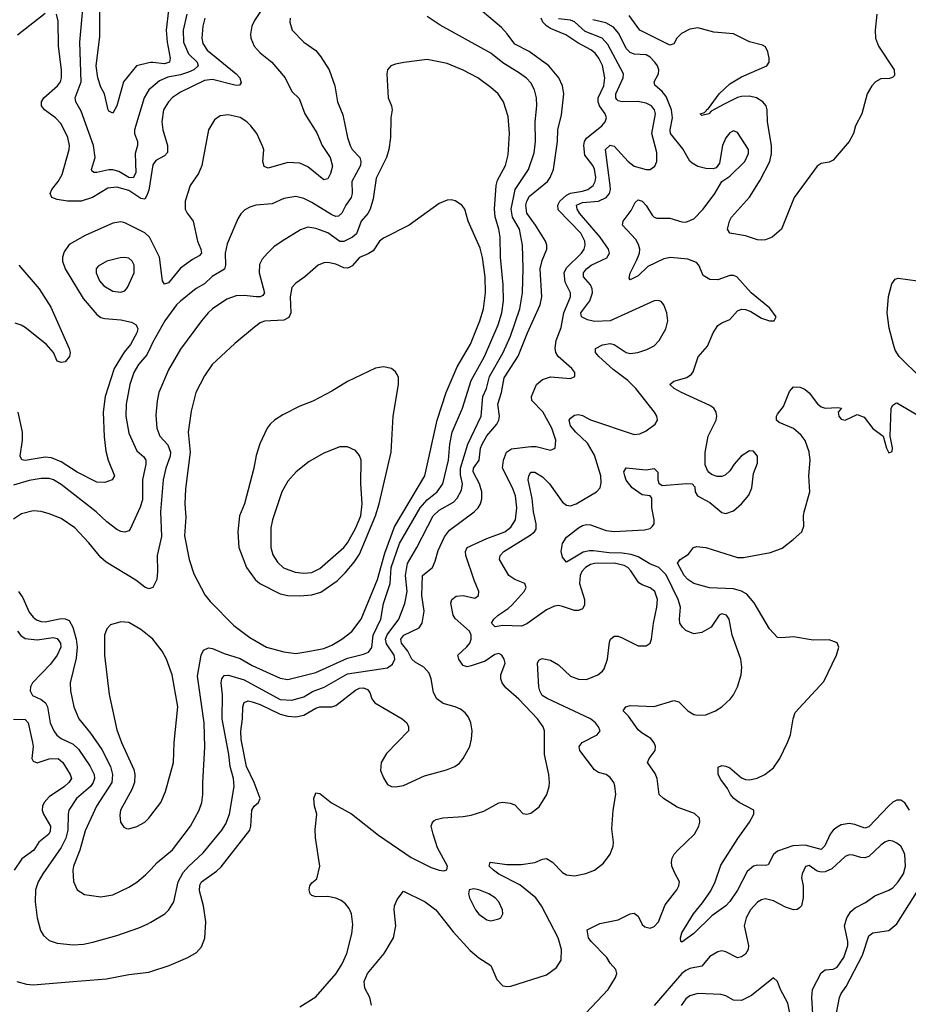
# Model space of a CAD drawing. Header units: inches. Extents: x 1550315 to 1685896, y 510706 to 640504.
# Tile 221 of 256: x 1659342 to 1663808, y 543475 to 548423. Entities that reach past the tile are written whole.
import ezdxf

# ---------------------------------------------------------------- set-up
doc = ezdxf.new("R2010")
doc.units = ezdxf.units.IN
doc.header["$MEASUREMENT"] = 0
doc.layers.add('B6554', color=7, linetype='Continuous')
doc.layers.add('B6564', color=7, linetype='Continuous')

msp = doc.modelspace()

# ---------------------------------------------------------------- linework, layer by layer
at = {"layer": 'B6554', "color": 5}
for points, elevation in [([(1660000, 548077.9), (1659990.9, 548070), (1659966.8, 548030), (1659918.7, 547870), (1659919.4, 547850), (1659933.2, 547810), (1659934.3, 547790), (1659922, 547750), (1659926, 547654), (1659912.2, 547627.8), (1659890, 547630.5), (1659839.9, 547659.9), (1659810, 547668.3), (1659790, 547667.9), (1659730, 547654.6), (1659714.6, 547654.6), (1659703.9, 547663.9), (1659701.8, 547670), (1659721.6, 547730), (1659712.2, 547790), (1659650, 547963.5), (1659623.2, 548010), (1659620.2, 548030), (1659650.4, 548110), (1659643.9, 548310), (1659668.5, 548590)], 360), ([(1659470, 548453.7), (1659330, 548345.2)], 380), ([(1660000, 547629.8), (1659990, 547566.6), (1659981.3, 547538.7), (1659970, 547520.9), (1659950, 547524.4), (1659890, 547564.9), (1659830, 547581.9), (1659784.5, 547575.5), (1659708.3, 547530), (1659650, 547510.3), (1659582.7, 547510), (1659530, 547519.2), (1659502.6, 547530), (1659495.5, 547550), (1659503.7, 547570), (1659535.3, 547610), (1659555.1, 547644.9), (1659590.7, 547770), (1659592.3, 547790), (1659584, 547830), (1659550, 547899.1), (1659522, 547930), (1659466.8, 547970), (1659450.7, 547990), (1659450.6, 548010), (1659463, 548030), (1659532, 548090), (1659546.4, 548110), (1659552.6, 548130), (1659552, 548170), (1659537.1, 548290), (1659534.9, 548414.9), (1659527, 548450)], 380), ([(1660000, 548207.4), (1659990, 548206.6), (1659928.7, 548190), (1659864.2, 548110), (1659830, 547989.4), (1659810, 547952.3), (1659790, 547962.7), (1659786.6, 547970), (1659768.7, 548050), (1659750, 548084.2), (1659733.6, 548130), (1659726.6, 548190), (1659743.9, 548336.1), (1659745.2, 548470)], 340), ([(1660000, 547317.3), (1659993.6, 547330), (1659970, 547351.8), (1659870, 547402.6), (1659850, 547406.7), (1659810, 547400.5), (1659670, 547337.7), (1659590, 547292.3), (1659564.5, 547255.5), (1659556, 547230), (1659556.8, 547210), (1659569.5, 547170), (1659661.5, 547021.5), (1659730, 546940.6), (1659750, 546926.8), (1659770, 546920.7), (1659850, 546915.1), (1659903.6, 546903.6), (1659927.6, 546890), (1659935.1, 546870), (1659930.6, 546850), (1659898.3, 546790), (1659867.5, 546752.5), (1659816.9, 546670), (1659771.2, 546530), (1659761.4, 546450), (1659766.1, 546326.1), (1659775.1, 546255.1), (1659785.8, 546210), (1659818, 546130), (1659806, 546110), (1659770, 546097.1), (1659730, 546098.7), (1659630, 546149.9), (1659550, 546201.6), (1659501.5, 546221.5), (1659470, 546224.8), (1659370, 546208), (1659351.8, 546211.8), (1659344, 546230), (1659355.8, 546310), (1659355.3, 546350), (1659333.8, 546450)], 420), ([(1659336.8, 547190), (1659440.3, 547070), (1659497.7, 546977.7), (1659590.2, 546770), (1659594.7, 546750), (1659592.8, 546730), (1659570, 546704.2), (1659550, 546699.6), (1659530, 546706.6), (1659511.2, 546750), (1659475.8, 546790), (1659370, 546875.3), (1659348.3, 546888.3), (1659318.2, 546898.2)], 380), ([(1660000, 546780.2), (1659981.3, 546738.7), (1659938, 546690), (1659915.1, 546650), (1659894.4, 546590), (1659876.4, 546490), (1659875.3, 546430), (1659890, 546344.9), (1659930, 546256.5), (1659965.8, 546225.8), (1659975.3, 546210), (1659975.6, 546190), (1659959.2, 546110), (1659958.2, 546010), (1659947.1, 545972.9), (1659896.9, 545863.1), (1659890, 545854.3), (1659870, 545847.8), (1659850, 545850.8), (1659830, 545860.8), (1659779.6, 545899.6), (1659726.4, 545950), (1659550, 546087.4), (1659511.3, 546110), (1659490, 546116.5), (1659450, 546118), (1659390, 546107.7), (1659310, 546083.4)], 440), ([(1660000, 545566.2), (1659990, 545562.9), (1659970, 545571.6), (1659926.1, 545606.1), (1659776.6, 545696.6), (1659750, 545720.4), (1659690, 545794.7), (1659618.5, 545870), (1659550, 545916.8), (1659490, 545940.3), (1659449, 545951), (1659410, 545954), (1659350, 545939.3), (1659310, 545913.3)], 460), ([(1659335.6, 545550), (1659358.1, 545518.1), (1659390, 545445.2), (1659410, 545419.8), (1659426.8, 545406.8), (1659450, 545398.4), (1659470, 545397.8), (1659550, 545413.4), (1659570, 545412.7), (1659590, 545403.2), (1659608.3, 545370), (1659625.8, 545310), (1659630.5, 545269.5), (1659624.8, 545215.2), (1659595.2, 545090), (1659596.9, 545050), (1659613.4, 544970), (1659638.6, 544910), (1659698.3, 544838.3), (1659755.2, 544755.2), (1659797.7, 544670), (1659808.3, 544630), (1659804, 544590), (1659728.5, 544470), (1659670, 544346.9), (1659644.4, 544250), (1659612.9, 544170), (1659609.4, 544149.4), (1659612.2, 544092.2), (1659630, 544050.4), (1659667.3, 544027.3), (1659750, 544015.6), (1659810, 544025.3), (1659890, 544063.6), (1659930.7, 544089.3), (1659974.2, 544125.8), (1660000, 544153.2)], 460), ([(1660000, 545318.5), (1659950, 545358), (1659890, 545393.5), (1659850, 545397.6), (1659798, 545382), (1659778.8, 545361.2), (1659768.4, 545330), (1659767.1, 545230), (1659792, 545032), (1659830, 544854), (1659852.7, 544790), (1659914.6, 544654.6), (1659920.9, 544630), (1659919.3, 544590), (1659906.1, 544553.9), (1659848.9, 544450), (1659845.1, 544425.1), (1659848.2, 544390), (1659865.1, 544365.1), (1659879.3, 544359.3), (1659890, 544357.1), (1659930, 544368.7), (1659970, 544390.3), (1659990, 544410.4), (1660000, 544423.4)], 480), ([(1659330.1, 545350.1), (1659348.1, 545328.1), (1659370, 545313.9), (1659430, 545307), (1659510, 545317.5), (1659530, 545312.8), (1659546.8, 545290), (1659549, 545270), (1659530.6, 545230), (1659496, 545184), (1659406.4, 545090), (1659396.2, 545070), (1659394.4, 545050), (1659406.2, 545026.2), (1659450, 545006.2), (1659470.7, 544990.7), (1659481.3, 544970), (1659494.4, 544890), (1659512.5, 544850), (1659528.3, 544828.3), (1659549.3, 544810), (1659610, 544782), (1659636.8, 544756.8), (1659694, 544674), (1659715.3, 544630), (1659717, 544610), (1659710.5, 544590), (1659696.9, 544570), (1659627.1, 544510), (1659588.7, 544450), (1659584.8, 544430), (1659584.2, 544350), (1659573.7, 544310), (1659550, 544262.3), (1659457.4, 544130), (1659434.3, 544090), (1659421, 544050), (1659419.3, 543990), (1659430.2, 543910.2), (1659446.4, 543846.4), (1659460.7, 543820.7), (1659490, 543796.4), (1659530, 543782.6), (1659610, 543774.3), (1659662.2, 543777.8), (1659710, 543788), (1659830, 543820.6), (1659940.6, 543859.4), (1659982.3, 543877.7), (1660000, 543888.1)], 440), ([(1659310, 544908.6), (1659370, 544906), (1659383.8, 544890), (1659406.8, 544790), (1659408.9, 544770), (1659403.2, 544710), (1659410, 544697.6), (1659430, 544689.4), (1659490, 544709), (1659534.6, 544710), (1659558.8, 544690), (1659595.5, 544630), (1659601.4, 544610), (1659588.7, 544590), (1659566.8, 544570), (1659490, 544517.8), (1659464, 544490), (1659455.7, 544470), (1659454.8, 544450), (1659460.9, 544430), (1659496.3, 544370), (1659495.6, 544344.4), (1659488.6, 544330), (1659437.6, 544290), (1659412.9, 544250), (1659353.1, 544206.9), (1659313.4, 544150)], 420), ([(1659327.7, 543590), (1659375.7, 543575.7), (1659410, 543572.4), (1659610, 543589.5), (1659777.2, 543602.8), (1659890, 543625.6), (1659990, 543637.2), (1660000, 543640.4)], 420)]:
    msp.add_lwpolyline(points, dxfattribs=dict(at, elevation=elevation))
at = {"layer": 'B6554', "color": 5, "elevation": 440}
msp.add_lwpolyline([(1659870, 547227.8), (1659846, 547226), (1659779.1, 547210), (1659736.5, 547183.5), (1659726.5, 547170), (1659726, 547150), (1659743.5, 547110), (1659765.3, 547085.3), (1659810, 547058.8), (1659850, 547052.9), (1659870, 547060.3), (1659883, 547077), (1659917.2, 547150), (1659916.4, 547190), (1659907, 547210), (1659890, 547223.6)], close=True, dxfattribs=at)
at = {"layer": 'B6564', "color": 5}
for points, elevation in [([(1660583.5, 548510), (1660521.8, 548418.2), (1660508.7, 548390), (1660501.6, 548350), (1660503.5, 548330), (1660520.8, 548290), (1660550, 548256.8), (1660609.7, 548209.7), (1660676, 548130), (1660710, 548062.4), (1660746.6, 548026.6), (1660775.5, 547950), (1660834.8, 547854.8), (1660862, 547790), (1660902.2, 547730), (1660913.9, 547686.1), (1660904.4, 547650), (1660890, 547622.4), (1660870, 547618), (1660790, 547682.7), (1660750, 547701.7), (1660690, 547705.5), (1660590, 547676.5), (1660570, 547684.4), (1660564.5, 547710), (1660568.8, 547768.8), (1660564.5, 547784.5), (1660532.9, 547850), (1660503, 547890), (1660483.4, 547910), (1660450, 547931.5), (1660390, 547944.5), (1660350, 547939.5), (1660321.2, 547918.8), (1660290.9, 547870), (1660257.5, 547690), (1660239.8, 547650), (1660199.2, 547590), (1660174, 547510), (1660173.4, 547470), (1660182.8, 547450), (1660213.7, 547410), (1660235, 547310), (1660252.3, 547270), (1660254.7, 547250), (1660243.2, 547236.8), (1660210, 547218.4), (1660150, 547174.9), (1660090, 547100.9), (1660070, 547094.3), (1660058.7, 547110), (1660044, 547230), (1660000, 547317.3)], 420), ([(1660000, 543640.4), (1660092.7, 543670), (1660186, 543710), (1660230, 543734.9), (1660256.2, 543763.8), (1660272.2, 543807.8), (1660276.4, 543890), (1660265, 543970), (1660245.3, 544045.3), (1660246.3, 544073.7), (1660255.9, 544090), (1660330, 544143.5), (1660353.6, 544166.4), (1660498.8, 544350), (1660504, 544370), (1660509, 544451), (1660519.3, 544470), (1660541.1, 544490), (1660550.7, 544510), (1660519.7, 544590), (1660481.5, 544670), (1660454, 544806), (1660452.9, 544847.1), (1660461.7, 544910), (1660463.4, 544970), (1660470, 544992.3), (1660490, 544999.8), (1660510, 544995.7), (1660550, 544981.6), (1660650, 544933.4), (1660690, 544922.6), (1660730, 544920.1), (1660770, 544928.6), (1660830, 544963.4), (1660849.9, 544970.1), (1660909.9, 544970.1), (1660930, 544976.8), (1661030, 545053.7), (1661050, 545063.7), (1661070, 545065), (1661090, 545057.1), (1661101.5, 545041.5), (1661111.7, 545010), (1661126.4, 544990), (1661264.7, 544910), (1661287.2, 544890), (1661296.5, 544870), (1661295, 544850), (1661184.7, 544735.3), (1661157.7, 544690), (1661155.2, 544650), (1661170, 544613), (1661190, 544580.3), (1661210.2, 544570.2), (1661230, 544567.3), (1661270, 544575), (1661376.8, 544623.2), (1661486.4, 544653.6), (1661528.2, 544670), (1661552.4, 544687.6), (1661570.4, 544709.6), (1661603.9, 544770), (1661612.7, 544807.3), (1661615.5, 544850), (1661609.9, 544890), (1661597.3, 544917.3), (1661579.8, 544939.8), (1661557.6, 544957.6), (1661530.3, 544970.3), (1661470, 544986.8), (1661438, 545010), (1661421.8, 545041.8), (1661410.3, 545110.3), (1661399.1, 545139.1), (1661372.5, 545170), (1661330, 545194.8), (1661313.3, 545210), (1661292.1, 545250), (1661260.9, 545290), (1661256.9, 545310), (1661271.8, 545330), (1661350, 545367.5), (1661365, 545390), (1661374.5, 545450), (1661362.1, 545530), (1661365.6, 545630), (1661415.9, 545670), (1661430, 545701.7), (1661444.6, 545755.4), (1661475.9, 545824.1), (1661501.8, 545858.2), (1661626.1, 545950), (1661645.8, 545970), (1661657.6, 545990), (1661664.4, 546015.6), (1661664.2, 546050), (1661652.9, 546090), (1661620.3, 546150), (1661623, 546170), (1661650.3, 546210), (1661656.9, 546270), (1661665.2, 546290), (1661689.1, 546330.9), (1661739.1, 546390), (1661749.9, 546410), (1661752.5, 546430), (1661744.3, 546490), (1661762.8, 546550), (1661776.5, 546623.5), (1661847.5, 546732.5), (1661894.2, 546850), (1661957.3, 546990), (1661965.4, 547030), (1661956.7, 547170), (1661967.1, 547212.9), (1661990.9, 547270), (1661991.5, 547290), (1661983.8, 547310), (1661934.2, 547390), (1661890.7, 547450), (1661885.9, 547490), (1661890, 547510.2), (1661903.4, 547536.6), (1661994.1, 547610), (1662008.3, 547630), (1662025, 547670), (1662043.9, 547810), (1662047.1, 547870), (1662065.2, 547945.2), (1662076.1, 548050), (1662069.9, 548090), (1662051.2, 548130), (1662000.5, 548190), (1661902.9, 548262.9), (1661830, 548300.2), (1661792.1, 548352.1), (1661762.8, 548382.8), (1661636, 548490)], 420), ([(1660089.2, 548470.8), (1660077.4, 548370), (1660082.5, 548310), (1660097.3, 548230), (1660094.7, 548210), (1660070, 548200.8), (1660010, 548208.2), (1660000, 548207.4)], 340), ([(1660181.7, 548450), (1660163.4, 548370), (1660164.9, 548310), (1660190, 548251.7), (1660233.8, 548210), (1660239.4, 548190), (1660217.1, 548170), (1660190, 548158.5), (1660150, 548145.8), (1660086.1, 548133.9), (1660043.8, 548116.2), (1660000, 548077.9)], 360), ([(1660000, 543888.1), (1660070.5, 543929.5), (1660092, 543950), (1660117.1, 543990), (1660138.4, 544090), (1660162.9, 544137.1), (1660190, 544168), (1660264.3, 544235.7), (1660357.9, 544350), (1660378.5, 544381.5), (1660396, 544430), (1660420.2, 544570), (1660416.4, 544610), (1660399.5, 544670), (1660392.9, 544730), (1660360.1, 544910), (1660360.7, 545030), (1660354.3, 545090), (1660357, 545110), (1660370, 545127.3), (1660391.2, 545128.8), (1660470, 545105.3), (1660650, 545007.6), (1660710, 545004.2), (1660770, 545019.4), (1660813.7, 545046.3), (1660871.2, 545068.8), (1660990, 545135.4), (1661190, 545165.6), (1661215.6, 545184.4), (1661227, 545210), (1661224.4, 545230), (1661186, 545286), (1661180.9, 545310), (1661187.9, 545332.1), (1661246.4, 545410), (1661276.6, 545490), (1661289.4, 545550), (1661280.1, 545630), (1661290.2, 545689.8), (1661337.3, 545770), (1661420.2, 545930), (1661450, 545958.9), (1661522.3, 545997.7), (1661540.9, 546019.1), (1661562, 546058), (1661567.8, 546090), (1661556.3, 546136.3), (1661556.6, 546170), (1661593.4, 546290), (1661661.6, 546430), (1661669.1, 546530), (1661687.1, 546570), (1661703.1, 546630), (1661770.8, 546750), (1661808.1, 546831.9), (1661854.9, 546970), (1661869.4, 547050), (1661872.7, 547172.7), (1661868.2, 547290), (1661853.4, 547370), (1661818.9, 547430), (1661811.8, 547470), (1661831.7, 547570), (1661898.1, 547670), (1661926.9, 547753.1), (1661933.5, 547810), (1661933.2, 547910), (1661940.2, 547990), (1661938.4, 548030), (1661929.8, 548070), (1661910, 548105.4), (1661888.1, 548128.1), (1661854.2, 548154.2), (1661770, 548206.2), (1661710, 548254.5), (1661454.5, 548394.5), (1661390, 548438.7)], 440), ([(1660700.8, 548430), (1660699.6, 548410), (1660711.7, 548370), (1660770, 548310.3), (1660830, 548268.4), (1660855.9, 548235.9), (1660897, 548170), (1660926.3, 548090), (1660939.6, 548010), (1660965.2, 547945.2), (1660989.3, 547830), (1661002.2, 547790), (1661012.2, 547770), (1661051.3, 547730), (1661056.1, 547710), (1661054.5, 547690), (1661011.3, 547610), (1661013.3, 547550), (1661007.3, 547530), (1660980.1, 547490), (1660961.5, 547450), (1660944.3, 547435.7), (1660930, 547434.2), (1660910, 547442.1), (1660810, 547504.9), (1660770, 547524.6), (1660730, 547534), (1660670, 547524.5), (1660610, 547497.1), (1660529.1, 547490.9), (1660498.6, 547481.4), (1660472.8, 547467.2), (1660452.6, 547447.4), (1660437.6, 547422.4), (1660383.9, 547296.1), (1660374.6, 547250), (1660375.5, 547190), (1660370.7, 547169.3), (1660308.3, 547131.7), (1660270, 547096.2), (1660228.4, 547071.6), (1660150, 547008.4), (1660130.5, 546989.5), (1660070.6, 546909.4), (1660010, 546802.4), (1660000, 546780.2)], 440), ([(1660272.6, 548430), (1660261.8, 548390), (1660256.4, 548330), (1660262.8, 548302.8), (1660284.2, 548270), (1660429.4, 548150), (1660447.9, 548130), (1660454.7, 548105.3), (1660445.6, 548094.4), (1660430, 548092.6), (1660310, 548122.1), (1660270, 548116.7), (1660150, 548059.2), (1660110, 548031.3), (1660089.4, 548010), (1660065, 547970), (1660055.8, 547910), (1660061.1, 547870), (1660085.2, 547790), (1660084.5, 547755.5), (1660070, 547738.5), (1660025.3, 547714.7), (1660010, 547692.9), (1660000, 547629.8)], 380), ([(1660750, 543462.4), (1660830, 543513.4), (1660932.8, 543630), (1660961.7, 543678.3), (1660985.2, 543730), (1661011.7, 543830), (1661015.5, 543875.5), (1661009.4, 543929.4), (1660997.3, 543957.3), (1660979.4, 543979.4), (1660957.1, 543997.1), (1660930, 544009.2), (1660890, 544016.4), (1660830, 544014.5), (1660810, 544021.2), (1660801.2, 544030), (1660797, 544050), (1660799.8, 544070), (1660810, 544086), (1660834.8, 544105.2), (1660850.9, 544170), (1660828.8, 544311.2), (1660826.9, 544353.1), (1660834.7, 544430), (1660823.9, 544470), (1660820.5, 544510), (1660830, 544537.3), (1660850, 544534), (1660908, 544488), (1661010, 544432.6), (1661144.5, 544324.5), (1661310, 544212.5), (1661410, 544163.1), (1661450, 544148.7), (1661474, 544146), (1661489.2, 544150.8), (1661491.6, 544170), (1661441.6, 544261.6), (1661419.5, 544330), (1661409.8, 544370), (1661414.4, 544385.6), (1661423.3, 544396.7), (1661435.5, 544404.5), (1661467.6, 544412.4), (1661570, 544418.3), (1661610, 544425.4), (1661674.9, 544445.1), (1661750, 544488.3), (1661770, 544491), (1661806.2, 544486.2), (1661830, 544477), (1661870, 544434), (1661890, 544430.4), (1661910, 544436.4), (1661952.4, 544467.6), (1661991.1, 544530), (1662003.5, 544570), (1662004.7, 544590), (1662001, 544630), (1661979.8, 544730), (1661978.8, 544850), (1661973.1, 544870), (1661944.2, 544910), (1661850, 545008.1), (1661785.3, 545065.3), (1661765.9, 545090), (1661759.5, 545110), (1661760.6, 545130), (1661780.9, 545190), (1661776.1, 545210), (1661764.2, 545230), (1661750, 545238.2), (1661730, 545233.2), (1661680.8, 545199.2), (1661610, 545175.4), (1661590, 545171.7), (1661570, 545178.2), (1661564.9, 545184.9), (1661549.3, 545210), (1661544.4, 545230), (1661589.1, 545270.9), (1661603.4, 545290), (1661611.4, 545310), (1661610.9, 545330), (1661601.6, 545350), (1661530, 545414.2), (1661520.7, 545430), (1661509.3, 545490.7), (1661512.9, 545510), (1661534.8, 545525.2), (1661570, 545528.8), (1661630, 545516.5), (1661648.3, 545530), (1661649.8, 545550), (1661626.1, 545606.1), (1661584.5, 545730), (1661582.4, 545750), (1661589.9, 545770), (1661690, 545816), (1661779.8, 545850), (1661810, 545872.4), (1661833.1, 545910), (1661839.9, 545970), (1661833.7, 546030), (1661818.9, 546070), (1661769, 546170), (1661772.8, 546210), (1661789, 546250), (1661814.2, 546265.8), (1661910, 546278.4), (1661938.2, 546278.2), (1662010, 546260.3), (1662033, 546270), (1662036.2, 546310), (1662016.4, 546370), (1661971.5, 546451.5), (1661916, 546510), (1661913.4, 546530), (1661939.6, 546590), (1661970, 546614.7), (1662010, 546627.5), (1662110, 546620.3), (1662131.6, 546630), (1662131.1, 546650), (1662116.4, 546670), (1662047.5, 546730), (1662035.7, 546750), (1662032.9, 546772.9), (1662038.1, 546810), (1662063.6, 546876.4), (1662076.9, 546950), (1662110.4, 547030), (1662109.4, 547050), (1662084, 547104), (1662078.1, 547150), (1662090, 547176), (1662165.6, 547250), (1662178.3, 547270), (1662183.7, 547290), (1662182.3, 547310), (1662162.2, 547350), (1662047.6, 547467.6), (1662045.9, 547490), (1662056.1, 547510), (1662090, 547540.4), (1662110, 547551.7), (1662170, 547560.4), (1662197, 547570), (1662223.6, 547590), (1662234.5, 547610), (1662237.5, 547630), (1662231, 547671), (1662222.8, 547690), (1662181.3, 547741.3), (1662177.4, 547790), (1662180.5, 547810), (1662190, 547826.8), (1662267.9, 547890), (1662283.9, 547910), (1662290.7, 547930), (1662284.2, 547950), (1662256.4, 547990), (1662248.6, 548010), (1662249.7, 548030.3), (1662277, 548090), (1662282.4, 548130), (1662270, 548192), (1662251.8, 548230), (1662233.8, 548253.8), (1662212, 548272), (1662146.9, 548306.9), (1662087.3, 548347.3), (1662010, 548378.6), (1661990, 548391.3), (1661971.7, 548410), (1661961.9, 548430)], 380), ([(1661109.6, 543470.4), (1661101.1, 543510), (1661076.5, 543556.5), (1661073.3, 543590), (1661090, 543630.3), (1661174, 543730), (1661220.7, 543810), (1661231.3, 543868.7), (1661223, 543950), (1661226, 543970), (1661238.3, 544001.7), (1661270, 544044), (1661379.3, 543990), (1661432.9, 543950), (1661519.5, 543839.5), (1661606.2, 543746.2), (1661650, 543709.2), (1661710.2, 543670.2), (1661740.2, 543600.2), (1661770, 543568.8), (1661790, 543564.6), (1661810, 543566.5), (1661990, 543623.7), (1662040.1, 543659.9), (1662063.3, 543696.7), (1662065, 543750), (1662047.7, 543810), (1661964.3, 543970), (1661935, 544010), (1661855.8, 544075.8), (1661750, 544129.9), (1661723.5, 544150), (1661700.7, 544170), (1661706, 544190), (1661790, 544177.7), (1661862.3, 544177.7), (1661930, 544188.3), (1661970, 544205.3), (1661990, 544207.6), (1662018.9, 544190), (1662070, 544136.9), (1662090, 544126.5), (1662130, 544121.5), (1662187.7, 544132.3), (1662230.8, 544149.2), (1662276.3, 544183.7), (1662309.8, 544230.2), (1662324.2, 544270), (1662326, 544290), (1662316.9, 544356.9), (1662323.7, 544450), (1662337.2, 544530), (1662333.6, 544573.6), (1662328.3, 544590), (1662310, 544615.4), (1662290, 544629.7), (1662250, 544640.3), (1662230, 544654), (1662157.6, 544750), (1662153.5, 544770), (1662168, 544790), (1662243.6, 544830), (1662259.6, 544850), (1662251.2, 544870), (1662235.8, 544890), (1662209.8, 544910), (1661992.3, 545012.3), (1661967.6, 545027.6), (1661955.6, 545050), (1661951.4, 545070), (1661944.2, 545190), (1661950, 545204.9), (1661967.5, 545212.5), (1662010, 545204.7), (1662050, 545181.3), (1662110, 545124.7), (1662150, 545109.2), (1662190, 545108), (1662246.6, 545130), (1662270, 545148.4), (1662278.7, 545161.3), (1662296.1, 545210), (1662305.7, 545294.3), (1662311.8, 545310), (1662330, 545324.9), (1662350, 545324.6), (1662370, 545316.9), (1662450, 545276), (1662490, 545275.8), (1662509.7, 545290.3), (1662517.7, 545310), (1662526.9, 545390), (1662544.3, 545470), (1662546.8, 545510), (1662533.3, 545550), (1662510, 545568.7), (1662470, 545582.2), (1662453.3, 545593.3), (1662414, 545654), (1662397.7, 545670), (1662379.4, 545679.4), (1662330, 545691.5), (1662230.1, 545689.9), (1662210, 545684.6), (1662185.9, 545670), (1662167.5, 545650), (1662157.9, 545630), (1662155.4, 545590), (1662180.8, 545510), (1662179.8, 545480.2), (1662170, 545462.7), (1662150, 545454.2), (1662130, 545454.5), (1662070, 545474.5), (1662050, 545478.6), (1662030, 545476.6), (1661990, 545457.9), (1661890, 545387.4), (1661864.2, 545375.8), (1661770, 545378.7), (1661731.2, 545371.2), (1661712.8, 545390), (1661724.2, 545410), (1661745.8, 545430), (1661796.4, 545463.6), (1661817, 545483), (1661877.2, 545550), (1661886.6, 545570), (1661880.9, 545590), (1661829.8, 545609.8), (1661800.5, 545630), (1661753.5, 545710), (1661756.4, 545730), (1661775, 545750), (1661907.1, 545832.9), (1661929.8, 545850), (1661937, 545863), (1661937.3, 545890), (1661923.3, 545950), (1661917.6, 546017.6), (1661898, 546110), (1661900.3, 546130), (1661910, 546148.4), (1661930, 546149.1), (1661970, 546125.2), (1662004, 546090), (1662070, 545998.2), (1662090, 545984.1), (1662110, 545980.6), (1662138, 545990), (1662240.5, 546050), (1662258.5, 546070), (1662264.2, 546095.8), (1662262, 546130), (1662230, 546234.2), (1662195.6, 546295.6), (1662137.3, 546350), (1662110, 546382), (1662103.7, 546410), (1662110, 546419.6), (1662130, 546434.8), (1662150, 546438.4), (1662170, 546433.5), (1662210, 546412.7), (1662430, 546338.9), (1662458.2, 546341.8), (1662490, 546356.4), (1662535.1, 546390), (1662546.6, 546410), (1662543.7, 546430), (1662531.8, 546450), (1662438.2, 546570), (1662398.6, 546610), (1662324.7, 546664.7), (1662252.9, 546730), (1662236.4, 546750), (1662235.1, 546770), (1662270, 546789.1), (1662310, 546795.9), (1662330, 546791.3), (1662390, 546751), (1662410, 546746), (1662449.2, 546750.8), (1662494.1, 546765.9), (1662530, 546783.6), (1662556.4, 546810), (1662589.7, 546870), (1662599.7, 546910), (1662594.7, 546950), (1662579.7, 546990), (1662566, 547006), (1662550, 547012.2), (1662530, 547010.8), (1662310, 546909.8), (1662230, 546905.5), (1662194.8, 546914.8), (1662165.8, 546930), (1662162.3, 546950), (1662207.6, 547010), (1662219.9, 547050), (1662218.2, 547070), (1662209.9, 547089.9), (1662175.8, 547130), (1662175.4, 547150), (1662189.9, 547170), (1662213.6, 547190), (1662293.4, 547226.6), (1662306.6, 547250), (1662301.6, 547270), (1662258.8, 547330), (1662155, 547450), (1662142.9, 547470), (1662140.6, 547490), (1662170, 547503.3), (1662250, 547510.5), (1662289.1, 547530), (1662306.1, 547550), (1662311.7, 547570), (1662309.9, 547590), (1662286.6, 547770), (1662310, 547792.3), (1662330, 547788), (1662399.8, 547710), (1662430, 547685.9), (1662490.7, 547669.3), (1662510, 547670.3), (1662534.1, 547685.9), (1662543.1, 547710), (1662544.4, 547755.6), (1662519, 547850), (1662536.6, 547950), (1662531.5, 547970), (1662516.5, 547990), (1662490, 548002.9), (1662448.8, 548011.2), (1662370, 548010.5), (1662350, 548014.8), (1662342.4, 548022.4), (1662337.5, 548030), (1662337.9, 548050), (1662375.2, 548130), (1662376.1, 548150), (1662298.1, 548298.1), (1662269.1, 548330), (1662182.9, 548362.9), (1662130, 548411.7), (1662110, 548419.9), (1662050, 548427.6)], 360), ([(1663650.4, 548449.6), (1663640.8, 548370), (1663642.6, 548330), (1663657.5, 548290), (1663736.4, 548170), (1663738, 548142), (1663728.1, 548131.9), (1663712.8, 548127.2), (1663670, 548125.1), (1663643, 548110), (1663623.8, 548090), (1663600.4, 548050), (1663574.3, 547950), (1663542, 547890), (1663531.7, 547850), (1663511.3, 547810), (1663430, 547716.2), (1663410, 547707), (1663370, 547699.5), (1663350, 547687), (1663234.8, 547530), (1663170, 547369.3), (1663122.8, 547330), (1663090, 547316.9), (1663070, 547314.2), (1663050, 547316.8), (1662990, 547337.2), (1662910, 547349.7), (1662898.4, 547370), (1662908.5, 547410), (1662919.7, 547430), (1663008.9, 547531.1), (1663063.1, 547616.9), (1663111.7, 547710), (1663120.1, 547750), (1663120.8, 547790), (1663100.7, 547910), (1663097.8, 547970), (1663092.7, 547990), (1663077.1, 548010), (1663044.4, 548030), (1663010, 548037.8), (1662970, 548036.4), (1662949, 548031), (1662881.9, 547998.1), (1662817.7, 547962.3), (1662804.7, 547950), (1662770, 547942), (1662762, 547950), (1662783.2, 547956.8), (1662793.6, 547966.4), (1662792.7, 547970), (1662803.3, 547976.7), (1662857.2, 548050), (1662910, 548100.4), (1662970, 548135.3), (1663097, 548190), (1663107.8, 548210), (1663108.2, 548230), (1663101.8, 548261.8), (1663090, 548286.6), (1663075.5, 548295.5), (1663010, 548312.2), (1662930, 548351.1), (1662830, 548359.4), (1662750, 548381.9), (1662710, 548374.7), (1662667.3, 548352.7), (1662645, 548330), (1662630, 548301.5), (1662610, 548294.5), (1662459.2, 548370), (1662404.1, 548444.1)], 320), ([(1662186.9, 543430), (1662299.7, 543550), (1662336.3, 543610), (1662342.9, 543630), (1662338, 543650), (1662310, 543682), (1662292.6, 543710), (1662213.3, 543790), (1662200.5, 543810), (1662194, 543850), (1662258.2, 543881.8), (1662350, 543899.6), (1662410, 543930.4), (1662430, 543932.7), (1662450, 543917.3), (1662470, 543876.3), (1662483.8, 543863.8), (1662510, 543858.3), (1662530, 543866.7), (1662551.8, 543890), (1662585.7, 543974.3), (1662644.5, 544050), (1662655.1, 544070), (1662658, 544090), (1662633.6, 544133.6), (1662619.7, 544170), (1662617.2, 544190), (1662621, 544210), (1662631.1, 544230), (1662649.7, 544250), (1662734, 544330), (1662755.5, 544370), (1662759.8, 544390), (1662758, 544410), (1662733.8, 544433.8), (1662646.1, 544466.1), (1662576.9, 544510), (1662555.1, 544530), (1662545.6, 544610), (1662535, 544635), (1662496.9, 544690), (1662505.6, 544710), (1662535.8, 544750), (1662537.1, 544770), (1662530, 544789.5), (1662513.8, 544810), (1662470, 544837.3), (1662450, 544855.2), (1662402.3, 544922.3), (1662374.7, 544950), (1662387.8, 544970), (1662410, 544976.9), (1662530, 544972.4), (1662630, 545001.1), (1662654.9, 544994.9), (1662699.3, 544950), (1662730, 544931.8), (1662750, 544927.8), (1662790, 544930.3), (1662839.5, 544950), (1662870, 544970.4), (1662914, 545010), (1662929.7, 545030.3), (1662949.6, 545070), (1662967.8, 545130), (1662971.2, 545170), (1662966.6, 545210), (1662921.7, 545330), (1662907.8, 545410), (1662893.3, 545430), (1662870, 545436.9), (1662857.3, 545430), (1662817.4, 545370), (1662770, 545342.7), (1662730, 545336.8), (1662690, 545354.2), (1662672.2, 545370), (1662660.3, 545390), (1662657.8, 545410), (1662663.2, 545470), (1662650.4, 545510), (1662590, 545632.5), (1662554.1, 545670), (1662508.8, 545688.8), (1662450, 545724.2), (1662415.4, 545735.4), (1662370, 545742.9), (1662304.6, 545744.6), (1662226.3, 545753.7), (1662205.5, 545754.5), (1662172.9, 545747.1), (1662090, 545697.6), (1662070, 545722.7), (1662063.1, 545750), (1662069.8, 545790), (1662090, 545822.6), (1662149.8, 545870), (1662170, 545880.4), (1662190, 545885.3), (1662210, 545883.7), (1662290, 545855.9), (1662330, 545851.5), (1662481.4, 545858.6), (1662510, 545866), (1662522.9, 545877.1), (1662529.8, 545890), (1662531.3, 545910), (1662518.8, 545970), (1662518.2, 546018.2), (1662510.9, 546030.9), (1662470, 546035), (1662420.3, 546070), (1662390, 546109.7), (1662382.7, 546130), (1662378.7, 546150), (1662389.8, 546170.2), (1662490, 546160.8), (1662530, 546168.2), (1662548.7, 546148.7), (1662548.9, 546110), (1662553.8, 546093.8), (1662570, 546082.4), (1662692.8, 546092.8), (1662722, 546090), (1662735.3, 546075.3), (1662737.3, 546050), (1662747.7, 546030), (1662810, 545997.1), (1662870, 545946), (1662890, 545941.3), (1662930, 545954.4), (1662969.5, 545990), (1663006.2, 546033.8), (1663020.7, 546070), (1663030, 546142), (1663050, 546194), (1663049.3, 546230), (1663030, 546254.5), (1663010, 546256.2), (1662968.5, 546230), (1662932.7, 546190), (1662910, 546155.1), (1662886.7, 546133.3), (1662870, 546126.6), (1662847, 546127), (1662818, 546138), (1662807.3, 546147.3), (1662798, 546158), (1662786, 546186), (1662787.6, 546247.6), (1662801.2, 546330), (1662841.4, 546410), (1662844.8, 546430), (1662841.8, 546450), (1662829.7, 546470), (1662810, 546484.1), (1662667.2, 546550), (1662631.3, 546570), (1662609.6, 546590), (1662630, 546605.7), (1662694.9, 546625.1), (1662717.9, 546642.1), (1662726.3, 546653.7), (1662750.9, 546729.1), (1662798.5, 546781.5), (1662826.6, 546850), (1662850, 546885.5), (1662870, 546899.5), (1662910, 546916.5), (1662950, 546960.3), (1662970, 546968.1), (1662990, 546965.8), (1663015.7, 546955.7), (1663070, 546922.9), (1663110, 546910.3), (1663134, 546910), (1663144.2, 546930), (1663112.6, 546972.6), (1663018.7, 547050), (1662945.2, 547130), (1662930, 547136.9), (1662910, 547137.2), (1662850, 547114.8), (1662810, 547117.3), (1662776.5, 547136.5), (1662754.6, 547190), (1662743.1, 547203.1), (1662700.1, 547220.1), (1662612.9, 547227.1), (1662579.3, 547220.7), (1662498, 547182), (1662450, 547136.4), (1662410, 547116), (1662404, 547124), (1662409.7, 547149.7), (1662444.1, 547215.9), (1662456.3, 547250), (1662458.3, 547270), (1662452.5, 547292.5), (1662438.2, 547318.2), (1662371.2, 547390), (1662374, 547410), (1662415.7, 547464.3), (1662435.8, 547504.2), (1662450, 547517), (1662470, 547510.2), (1662490, 547488.8), (1662520.1, 547440.1), (1662530, 547430.2), (1662544.6, 547424.6), (1662610, 547425.8), (1662670, 547406.5), (1662690, 547405.8), (1662730, 547422.6), (1662777.1, 547470), (1662835.1, 547550), (1662870.9, 547609.1), (1662910, 547637.1), (1662986.6, 547710), (1663004.4, 547750), (1663004.2, 547770), (1662950, 547856), (1662930, 547863.6), (1662910, 547853.5), (1662890, 547829.6), (1662873.2, 547790), (1662858.6, 547701.4), (1662841.7, 547678.3), (1662827.1, 547672.9), (1662790, 547675.6), (1662750, 547685.6), (1662721.1, 547701.1), (1662710, 547712.1), (1662674.5, 547774.5), (1662612.9, 547850), (1662610.4, 547870), (1662623.4, 547930), (1662617.9, 547970), (1662590, 548037.3), (1662570, 548062.1), (1662534.1, 548094.1), (1662529.7, 548110), (1662551.9, 548150), (1662553.5, 548170), (1662547.5, 548190), (1662534.2, 548210), (1662510, 548234), (1662490, 548245.4), (1662430, 548249.9), (1662410, 548257.3), (1662390, 548278.4), (1662353.4, 548353.4), (1662325.4, 548385.4), (1662287.6, 548407.6), (1662222.7, 548422.7)], 340), ([(1660000, 544153.2), (1660032.3, 544187.7), (1660110, 544251.2), (1660200.3, 544370), (1660243.7, 544450), (1660256.8, 544490), (1660262.5, 544530), (1660261.8, 544590), (1660272.3, 544767.7), (1660268.6, 544890), (1660235.4, 545124.6), (1660254, 545230), (1660265.1, 545254.9), (1660290, 545266.1), (1660310, 545263.1), (1660370, 545237.8), (1660450, 545212.3), (1660510, 545177.3), (1660650, 545113.6), (1660690, 545106.6), (1660830, 545143.1), (1660990, 545215.1), (1661070, 545234.2), (1661094.8, 545245.2), (1661111.2, 545268.8), (1661117.7, 545330), (1661156.2, 545410), (1661170.9, 545490), (1661204.3, 545590), (1661209.4, 545670), (1661250, 545790.8), (1661354.7, 545970), (1661390, 546009.6), (1661440.2, 546050), (1661468.9, 546090), (1661496.6, 546210), (1661504.1, 546290), (1661515.3, 546350), (1661567.5, 546470), (1661610.4, 546610), (1661678.1, 546730), (1661746.4, 546890), (1661764.3, 546950), (1661772.8, 547010), (1661772.2, 547090), (1661758.4, 547230), (1661756.9, 547330), (1661750.4, 547370), (1661731.9, 547431.9), (1661727.9, 547470), (1661735.6, 547590), (1661743.8, 547616.2), (1661782.8, 547690), (1661796.8, 547743.2), (1661803.2, 547850), (1661796.4, 547936.4), (1661773.8, 548010), (1661746.2, 548050), (1661710, 548082.4), (1661644, 548130), (1661570, 548169.8), (1661490, 548202.2), (1661390, 548223.1), (1661271.8, 548208.2), (1661230, 548199.6), (1661207.3, 548190), (1661190.6, 548170), (1661186.4, 548150), (1661194, 548030), (1661210.2, 547990.2), (1661213.1, 547970), (1661207, 547930), (1661206, 547830), (1661196.9, 547770), (1661185.2, 547730), (1661134.1, 547625.9), (1661118.3, 547521.7), (1661103.5, 547470), (1661092, 547448), (1661057.4, 547410), (1661033.6, 547346.4), (1661014.3, 547330), (1660970, 547307.4), (1660950, 547307.6), (1660890, 547350.9), (1660830, 547373.9), (1660790, 547379.6), (1660752.6, 547367.4), (1660660.4, 547310), (1660619.1, 547280.9), (1660587, 547250), (1660560.8, 547219.2), (1660547.4, 547192.6), (1660545, 547150), (1660572.7, 547050), (1660563.6, 547036.4), (1660550.1, 547029.9), (1660530.6, 547029.4), (1660470, 547037.4), (1660430, 547035.3), (1660382.2, 547017.8), (1660310, 546970.6), (1660289.3, 546950), (1660255, 546910), (1660150, 546766.6), (1660090, 546663.6), (1660040.3, 546550), (1660032.2, 546507.8), (1660025.2, 546434.8), (1660030.9, 546370), (1660045.2, 546330), (1660085.9, 546285.9), (1660099.2, 546250), (1660097.4, 546230), (1660075.7, 546170), (1660063.4, 546110), (1660049.6, 545950), (1660054.4, 545825.6), (1660033.2, 545730), (1660034.6, 545650), (1660030.8, 545609.2), (1660010, 545569.5), (1660000, 545566.2)], 460), ([(1663870, 546623.1), (1663761.1, 546730), (1663742.3, 546762.3), (1663733.1, 546790), (1663712.2, 546872.2), (1663701.2, 546950), (1663707.7, 547032.3), (1663724.7, 547095.3), (1663741.7, 547118.3), (1663756.3, 547123.7), (1663854.8, 547110)], 320), ([(1663814.4, 544450), (1663790, 544488.2), (1663770, 544500.6), (1663750, 544500.7), (1663730, 544491.5), (1663710, 544472.4), (1663610, 544366.2), (1663590, 544359.5), (1663539.3, 544379.3), (1663510, 544384.3), (1663470, 544376.3), (1663450, 544366), (1663430, 544349.9), (1663414.7, 544330), (1663388.5, 544271.5), (1663370, 544253.9), (1663290, 544274.9), (1663227.7, 544272.3), (1663150, 544244.9), (1663130, 544228), (1663103.4, 544176.6), (1663090, 544172.2), (1663050, 544174.9), (1663030, 544169.4), (1662998.1, 544141.9), (1662950, 544048.8), (1662910, 543991), (1662890, 543969.8), (1662820.7, 543919.3), (1662730, 543831.3), (1662670, 543787.3), (1662664, 543790), (1662663, 543810), (1662670, 543834.9), (1662728.3, 543930), (1662774.2, 543985.8), (1662814.6, 544045.4), (1662836.9, 544090), (1662865.1, 544174.9), (1662950.9, 544309.1), (1663009.8, 544390), (1663030.9, 544430), (1663030.8, 544450.8), (1662958.5, 544490), (1662931.1, 544510), (1662913.5, 544530), (1662899.4, 544559.4), (1662864.9, 544604.9), (1662851.8, 544630), (1662852.7, 544667.3), (1662870, 544674.9), (1662890, 544672), (1662910, 544663.7), (1662970, 544612.9), (1662990, 544604.3), (1663010, 544602.5), (1663047.9, 544612.1), (1663086, 544630), (1663130, 544663.2), (1663161.4, 544710), (1663200.9, 544790), (1663216.1, 544830), (1663228.5, 544910), (1663239.1, 544940.9), (1663383.2, 545096.8), (1663446.4, 545230), (1663458.7, 545270), (1663451, 545291), (1663410, 545306.4), (1663330, 545305), (1663230, 545321.3), (1663170, 545316), (1663150, 545318.3), (1663110, 545361.1), (1663032.9, 545492.9), (1662995.8, 545535.8), (1662970, 545551.2), (1662930, 545563.2), (1662808.5, 545568.5), (1662730, 545589.7), (1662699.5, 545610), (1662680.9, 545630), (1662648.5, 545691.5), (1662660.9, 545710), (1662703.1, 545736.9), (1662728.6, 545771.4), (1662744.4, 545775.6), (1662790, 545770.2), (1662950, 545720.9), (1662979.1, 545720.9), (1663114.7, 545745.3), (1663173.2, 545766.8), (1663229.6, 545810), (1663272.3, 545850), (1663282.9, 545877.1), (1663280.5, 545930), (1663284.4, 545950), (1663312.8, 546050), (1663308.1, 546130), (1663313.7, 546210), (1663309, 546251), (1663290, 546308.4), (1663270, 546334.8), (1663230, 546368), (1663158, 546398), (1663144.5, 546410), (1663144.8, 546430), (1663150, 546441.3), (1663180.8, 546479.2), (1663210, 546554), (1663230, 546578), (1663264.4, 546575.6), (1663290, 546564.2), (1663310, 546547), (1663351.8, 546491.8), (1663370, 546477.2), (1663390, 546471), (1663453.7, 546473.7), (1663472, 546470), (1663456, 546450), (1663458.8, 546430), (1663470, 546416), (1663490, 546411), (1663550, 546438.8), (1663586, 546426), (1663628.7, 546368.7), (1663681, 546330), (1663698, 546270), (1663710, 546246), (1663727.3, 546252.7), (1663728, 546272), (1663717, 546330), (1663720.9, 546470), (1663730, 546486), (1663744.8, 546495.2), (1663750, 546497.3), (1663856.1, 546436.1)], 320), ([(1660000, 544423.4), (1660051.5, 544490), (1660075.3, 544544.7), (1660114.5, 544690), (1660118.4, 544790), (1660137.2, 544970), (1660108.2, 545130), (1660079.8, 545210), (1660057, 545250), (1660010.8, 545310), (1660000, 545318.5)], 480), ([(1663330.9, 543370), (1663322.2, 543510), (1663326, 543550), (1663370, 543634), (1663390, 543648.6), (1663430, 543652.3), (1663450, 543662.3), (1663483.4, 543710), (1663503.4, 543770), (1663503.4, 543790), (1663487.3, 543870), (1663498.4, 543910), (1663519.2, 543940.8), (1663540.1, 543959.9), (1663592.8, 543987.2), (1663639.4, 544020.6), (1663710, 544048.3), (1663730, 544060.7), (1663757.1, 544090), (1663783.2, 544130), (1663793.3, 544170), (1663790, 544228.7), (1663784.3, 544244.3), (1663770, 544269.7), (1663750, 544285.7), (1663730, 544295.6), (1663710, 544297.6), (1663690, 544289.8), (1663670, 544274.6), (1663610, 544217.3), (1663590, 544211.3), (1663570, 544212.1), (1663530, 544224.5), (1663510, 544226), (1663490, 544217.7), (1663423.4, 544156.6), (1663390, 544141), (1663370, 544139), (1663350, 544144), (1663310, 544173.3), (1663291.9, 544168.1), (1663274.6, 544130), (1663271.7, 544110), (1663279, 544070), (1663278.5, 544010), (1663270.2, 543970), (1663260.3, 543959.7), (1663250, 543951.9), (1663230, 543949.8), (1663190, 543963.9), (1663130, 543994.4), (1663090, 544005.3), (1663070, 544000.3), (1663050, 543987.8), (1663014.3, 543950), (1662992.7, 543910), (1662982.2, 543870), (1663004.3, 543770), (1663002.7, 543750), (1662990, 543726.6), (1662970, 543713.5), (1662950, 543708.9), (1662890, 543738.8), (1662870, 543743.5), (1662850, 543739.1), (1662810, 543714.7), (1662770, 543667), (1662710, 543654.4), (1662690, 543644.6), (1662670, 543629.9), (1662530, 543468.7)], 340), ([(1663447.2, 543430), (1663461.6, 543510), (1663469.8, 543530), (1663495.7, 543564.3), (1663577.1, 543722.9), (1663610, 543819), (1663630, 543834.3), (1663710, 543845.5), (1663750, 543880.2), (1663869.9, 544070)], 320), ([(1663212.7, 543430), (1663201.6, 543481.6), (1663164.7, 543550), (1663150, 543589), (1663130, 543609), (1663019.8, 543520.2), (1662970, 543494.5), (1662930, 543495.6), (1662890, 543517.4), (1662865.3, 543525.3), (1662750, 543529.8), (1662710, 543517.8), (1662690, 543502.2), (1662666.8, 543470)], 360)]:
    msp.add_lwpolyline(points, dxfattribs=dict(at, elevation=elevation))
for points, elevation in [([(1661510, 547518), (1661490, 547516), (1661450, 547499.3), (1661299.1, 547390), (1661170, 547325.4), (1661150, 547309.7), (1661118.4, 547261.6), (1661093.9, 547246.1), (1661050, 547228.4), (1661013.4, 547186.6), (1661001.3, 547178.7), (1660990, 547174), (1660970, 547176.5), (1660930, 547194), (1660890, 547202.6), (1660870, 547201.3), (1660842, 547190), (1660774.9, 547130), (1660730, 547098.7), (1660710, 547076.2), (1660700.6, 547030), (1660705, 546950), (1660694.3, 546925.7), (1660670, 546913.3), (1660572.1, 546907.9), (1660550, 546898.9), (1660522.3, 546877.7), (1660423.6, 546796.4), (1660309.1, 546690), (1660270, 546633.3), (1660227.5, 546550), (1660204.1, 546455.9), (1660188.5, 546350), (1660198.1, 546250), (1660174.9, 546065.1), (1660171.3, 545990), (1660176.6, 545923.4), (1660170.8, 545830), (1660194, 545710), (1660217.6, 545637.6), (1660272.8, 545532.8), (1660298.5, 545498.5), (1660417.8, 545377.8), (1660498.5, 545318.5), (1660582, 545270), (1660670, 545245.5), (1660730, 545238.6), (1660790, 545248.2), (1660870, 545263.5), (1660910, 545280.2), (1660961, 545310), (1661011.2, 545348.8), (1661057.7, 545410), (1661140.6, 545610), (1661177.3, 545742.7), (1661225.2, 545874.8), (1661377.5, 546130), (1661439.4, 546410), (1661484.3, 546550), (1661541.2, 546678.8), (1661607.7, 546792.3), (1661655, 546910), (1661671.9, 546970), (1661682.9, 547050), (1661681.2, 547130), (1661667.7, 547227.7), (1661655.3, 547275.3), (1661596.4, 547410), (1661578.7, 547470), (1661563.7, 547490), (1661530, 547512)], 480), ([(1661170, 546678), (1661129.1, 546670.9), (1660990, 546605.1), (1660910, 546555.6), (1660814.8, 546505.2), (1660750, 546480.5), (1660663.4, 546436.6), (1660622.6, 546410), (1660600.8, 546390), (1660586.2, 546370), (1660548.8, 546291.2), (1660530, 546232.7), (1660518.2, 546170), (1660472.2, 545990), (1660446.8, 545930), (1660437.3, 545850), (1660443.7, 545770), (1660481.8, 545670), (1660525.6, 545610), (1660548.1, 545590), (1660650, 545538.1), (1660690, 545529.5), (1660750, 545528.5), (1660810, 545533.1), (1660854.4, 545545.6), (1660936.9, 545603.1), (1660977.2, 545642.8), (1661023.5, 545696.5), (1661050, 545736.8), (1661129.9, 545929.9), (1661148.4, 545990), (1661208.1, 546250), (1661219.1, 546430), (1661246, 546590), (1661244.9, 546624.9), (1661239.4, 546639.4), (1661230, 546653.2), (1661209.6, 546669.6)], 520), ([(1660990, 546277), (1660950, 546276.2), (1660870, 546244.7), (1660797.3, 546202.7), (1660732, 546150), (1660690, 546104.2), (1660659, 546050), (1660611.8, 545910), (1660604.3, 545870), (1660603.5, 545770), (1660614.4, 545734.4), (1660637.2, 545697.2), (1660668.1, 545668.1), (1660726.6, 545646.6), (1660770, 545641), (1660810, 545645.3), (1660850, 545665.7), (1660971.3, 545770), (1660990, 545794.2), (1661030, 545866.7), (1661055.8, 545930), (1661062.7, 545990), (1661055.9, 546090), (1661057.2, 546210), (1661050, 546232.7), (1661030, 546258)], 540), ([(1661624.4, 544055.6), (1661601, 544050), (1661597.3, 544030), (1661601.6, 544010), (1661632, 543950), (1661650, 543928.4), (1661690, 543899.5), (1661710, 543894.9), (1661750, 543904.2), (1661759.5, 543910), (1661769.6, 543930), (1661768, 543950), (1661750, 543989.5), (1661731.2, 544010), (1661699.5, 544030), (1661650, 544051.1)], 380)]:
    msp.add_lwpolyline(points, close=True, dxfattribs=dict(at, elevation=elevation))

doc.saveas('drawing.dxf')
